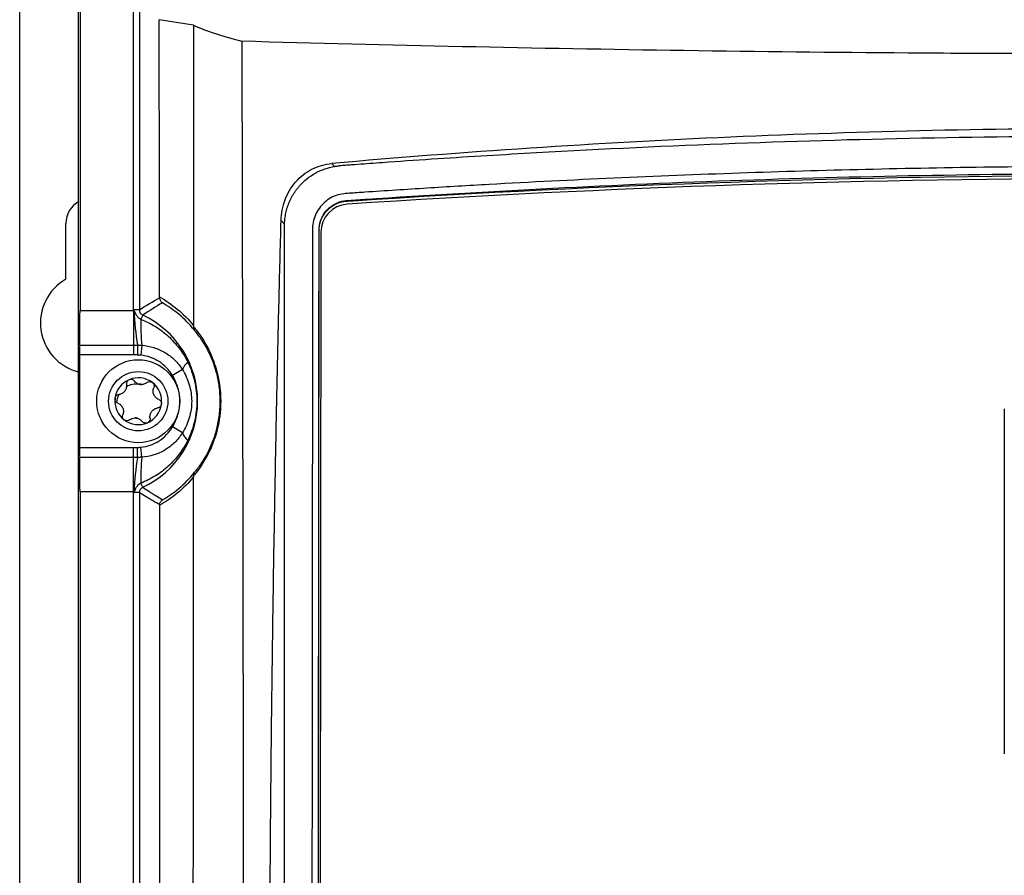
# Model space of a CAD drawing. Header units: millimetres. Extents: x -0.41 to 0.79, y -0.23 to 0.59.
# Tile 22 of 83: x 0.0888 to 0.1718, y 0.1915 to 0.2636. Entities that reach past the tile are written whole.
import ezdxf

# ---------------------------------------------------------------- set-up
doc = ezdxf.new("R2010")
doc.units = ezdxf.units.MM

msp = doc.modelspace()

# ---------------------------------------------------------------- linework, layer by layer
at = {"color": 7, "linetype": 'Continuous', "lineweight": 25}
for p, q in [((0.0887977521, 0.0179608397), (0.0887977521, 0.2749608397)), ((0.0937541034, 0.017917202), (0.0937541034, 0.2750044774)), ((0.0938850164, 0.2748735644), (0.0938850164, 0.2391056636)), ((0.0983944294, 0.2391718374), (0.0983944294, 0.2703515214)), ((0.0988943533, 0.2698515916), (0.0988943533, 0.2391718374)), ((0.1151180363, 0.2515146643), (0.1153588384, 0.2512728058)), ((0.1189072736, 0.2485617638), (0.1189072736, 0.2485092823)), ((0.1111376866, 0.2464116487), (0.1108444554, 0.2467060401)), ((0.0926977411, 0.2417557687), (0.0926977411, 0.2464608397)), ((0.1111362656, 0.2462994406), (0.1111376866, 0.2464116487)), ((0.1111362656, 0.1495894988), (0.1111362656, 0.2462994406)), ((0.1139612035, 0.1500411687), (0.1140488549, 0.2458576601)), ((0.1140488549, 0.2458949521), (0.1140488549, 0.2458576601)), ((0.1141987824, 0.2457098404), (0.1141112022, 0.1499710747)), ((0.0938850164, 0.2391056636), (0.0983966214, 0.2391056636)), ((0.0988943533, 0.2391718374), (0.0983944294, 0.2391718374)), ((0.0983966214, 0.2391056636), (0.0983966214, 0.2361954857)), ((0.0991829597, 0.2387187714), (0.0990224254, 0.2383745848)), ((0.0938578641, 0.2361954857), (0.0983966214, 0.2361954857)), ((0.0983966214, 0.2361954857), (0.0983966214, 0.2353640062)), ((0.0987407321, 0.2361951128), (0.0987244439, 0.2353608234)), ((0.0990983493, 0.2361808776), (0.0990184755, 0.2353363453)), ((0.0938501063, 0.2353640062), (0.0938501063, 0.2275576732)), ((0.0983966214, 0.2353640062), (0.0938501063, 0.2353640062)), ((0.1025167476, 0.2341360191), (0.1016851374, 0.2336300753)), ((0.1718477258, 0.2308252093), (0.1718477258, 0.2017089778)), ((0.1025167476, 0.2287856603), (0.1016851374, 0.2292916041)), ((0.0938501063, 0.2275576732), (0.0983966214, 0.2275576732)), ((0.0983966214, 0.2267261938), (0.0983966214, 0.2275576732)), ((0.0987407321, 0.2267265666), (0.0987244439, 0.227560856)), ((0.0990983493, 0.2267408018), (0.0990184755, 0.2275853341)), ((0.0983966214, 0.2267261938), (0.0938578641, 0.2267261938)), ((0.0983966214, 0.2238160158), (0.0983966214, 0.2267261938)), ((0.0991829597, 0.224202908), (0.0990224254, 0.2245470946)), ((0.0983966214, 0.2238160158), (0.0938850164, 0.2238160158)), ((0.0938850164, 0.2238160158), (0.0938850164, 0.0691056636)), ((0.0988943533, 0.223749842), (0.0983944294, 0.223749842)), ((0.0983944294, 0.0691718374), (0.0983944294, 0.223749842)), ((0.0988943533, 0.223749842), (0.0988943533, 0.0691718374))]:
    msp.add_line(p, q, dxfattribs=at)
for radius in [0.0035, 0.0025]:
    msp.add_circle((0.0987977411, 0.2314608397), radius, dxfattribs=at)
for centre, radius, start, end in [((0.0947977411, 0.2464608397), 0.0021, 119.7997592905, 180), ((0.1165804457, 0.2457042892), 0.0023816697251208, 93.7412836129, 179.8664552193), ((0.0947977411, 0.2380608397), 0.00425, 119.6115838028, 255.7849630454), ((0.1204576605, 0.2398496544), 0.0220222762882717, 181.9977423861, 189.5522807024), ((0.1176750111, 0.2379219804), 0.0186580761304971, 178.609992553, 185.3544209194), ((0.0957977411, 0.2314608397), 0.0080085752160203, 295.0051190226, 64.9948809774), ((0.1043251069, 0.2333311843), 0.0019793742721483, 133.346711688, 156.0078975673), ((0.0987977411, 0.2314608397), 0.00197499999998, 52.9646153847, 112.9646153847), ((0.0987977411, 0.2314608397), 0.0019749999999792, 112.9646153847, 172.9646153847), ((0.0987977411, 0.2314608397), 0.0014388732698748, 78.3163064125, 87.6129243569), ((0.0990639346, 0.2336177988), 0.0007483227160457, 254.0001284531, 271.9291023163), ((0.0987977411, 0.2314608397), 0.0019749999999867, 352.9646153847, 52.9646153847), ((0.0987977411, 0.2314608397), 0.0019749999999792, 172.9646153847, 232.9646153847), ((0.0987977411, 0.2314608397), 0.0019749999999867, 292.9646153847, 352.9646153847), ((0.0985315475, 0.2293038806), 0.0007483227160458, 74.0001284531, 91.9291023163), ((0.0987977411, 0.2314608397), 0.0014388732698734, 258.3163064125, 267.6129243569), ((0.0987977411, 0.2314608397), 0.0019749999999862, 232.9646153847, 292.9646153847), ((0.1043251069, 0.2295904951), 0.0019793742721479, 203.9921024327, 226.653288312), ((0.1204576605, 0.223072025), 0.0220222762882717, 170.4477192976, 178.0022576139), ((0.1176750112, 0.224999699), 0.0186580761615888, 174.6455790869, 181.390007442)]:
    msp.add_arc(centre, radius, start, end, dxfattribs=at)
for centre, major_axis, start_param, end_param in [((0.0938239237, 0.2391056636), (0, 0.003500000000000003), 3.730623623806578, 4.71238898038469), ((0.0938675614, 0.2353640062), (0, 0.001000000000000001), 0.589030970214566, 1.570796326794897), ((0.0938675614, 0.2275576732), (0, 0.001000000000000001), 1.570796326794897, 2.552561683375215), ((0.0938239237, 0.2238160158), (0, 0.003500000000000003), 4.71238898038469, 5.694154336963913)]:
    msp.add_ellipse(centre, major_axis=major_axis, ratio=0.0174550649, start_param=start_param, end_param=end_param, dxfattribs=at)
for points in [[(0.1034460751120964, 0.2631877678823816), (0.1024847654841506, 0.2633438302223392), (0.1015233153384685, 0.2634972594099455), (0.1005617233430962, 0.2636480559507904)], [(0.1005991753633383, 0.2402580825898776), (0.1005899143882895, 0.2480702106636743), (0.1005774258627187, 0.2558697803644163), (0.1005617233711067, 0.2636480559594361)], [(0.1034460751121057, 0.2631877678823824), (0.1034595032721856, 0.2547556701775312), (0.1034687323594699, 0.2463048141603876), (0.1034709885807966, 0.2378348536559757)], [(0.2491704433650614, 0.2480808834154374), (0.2050165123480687, 0.2509713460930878), (0.1605789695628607, 0.2509713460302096), (0.1164250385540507, 0.2480808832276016)], [(0.1139630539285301, 0.1521105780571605), (0.1139916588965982, 0.1833985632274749), (0.1140202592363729, 0.2146600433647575), (0.1140488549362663, 0.2458949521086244)], [(0.0988943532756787, 0.2391718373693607), (0.0994626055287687, 0.2395338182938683), (0.1000308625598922, 0.2398707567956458), (0.100599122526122, 0.2401905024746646)], [(0.100599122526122, 0.2401905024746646), (0.1005991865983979, 0.2402127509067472), (0.1005992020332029, 0.2402355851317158), (0.1005991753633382, 0.2402580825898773)], [(0.1008370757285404, 0.2397617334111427), (0.1002830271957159, 0.2394342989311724), (0.0997311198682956, 0.2390891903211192), (0.0991829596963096, 0.2387187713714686)], [(0.0983966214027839, 0.2391056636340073), (0.0983951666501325, 0.2391275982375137), (0.0983944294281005, 0.2391496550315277), (0.0983944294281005, 0.2391718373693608)], [(0.0983966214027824, 0.2391056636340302), (0.0984140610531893, 0.2390978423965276), (0.0984316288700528, 0.2390902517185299), (0.0984487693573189, 0.2390819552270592)], [(0.1034659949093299, 0.2377352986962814), (0.1034530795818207, 0.2376263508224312), (0.103480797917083, 0.2375220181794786), (0.1035407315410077, 0.2374425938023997)], [(0.1034709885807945, 0.2378348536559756), (0.1034709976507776, 0.2378008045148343), (0.1034696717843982, 0.2377663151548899), (0.1034659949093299, 0.2377352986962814)], [(0.0983966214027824, 0.2361954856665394), (0.0985113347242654, 0.2361954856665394), (0.0986260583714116, 0.2361953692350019), (0.0987407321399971, 0.2361951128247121)], [(0.0987244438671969, 0.2353608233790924), (0.0986151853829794, 0.235362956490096), (0.0985059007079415, 0.2353640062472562), (0.0983966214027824, 0.2353640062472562)], [(0.0990184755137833, 0.235336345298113), (0.098920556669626, 0.2353456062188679), (0.0988229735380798, 0.2353588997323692), (0.0987244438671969, 0.2353608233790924)], [(0.0988576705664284, 0.2328984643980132), (0.0986972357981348, 0.2329444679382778), (0.0985640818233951, 0.233039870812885), (0.0984700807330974, 0.2331624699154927)], [(0.099529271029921, 0.2330317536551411), (0.0994082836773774, 0.2329356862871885), (0.0992559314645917, 0.2328755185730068), (0.0990891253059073, 0.2328699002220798)], [(0.0970008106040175, 0.2313459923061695), (0.0970140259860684, 0.2315890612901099), (0.0970771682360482, 0.231823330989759), (0.0971807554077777, 0.2320308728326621)], [(0.0980662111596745, 0.2298899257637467), (0.0981871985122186, 0.2299859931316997), (0.098339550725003, 0.2300461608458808), (0.0985063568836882, 0.2300517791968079)], [(0.0987378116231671, 0.2300232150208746), (0.0988982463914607, 0.22997721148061), (0.0990314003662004, 0.2298818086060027), (0.0991254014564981, 0.2297592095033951)], [(0.0983966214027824, 0.2275576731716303), (0.0985059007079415, 0.2275576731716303), (0.0986151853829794, 0.2275587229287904), (0.0987244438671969, 0.2275608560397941)], [(0.0987244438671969, 0.2275608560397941), (0.0988229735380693, 0.2275627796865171), (0.0989205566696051, 0.2275760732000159), (0.0990184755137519, 0.2275853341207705)], [(0.0987407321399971, 0.2267265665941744), (0.0986260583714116, 0.2267263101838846), (0.0985113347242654, 0.2267261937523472), (0.0983966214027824, 0.2267261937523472)], [(0.1034680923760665, 0.2251839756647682), (0.1034706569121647, 0.2251570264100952), (0.1034716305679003, 0.2251277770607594), (0.1034716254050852, 0.2250979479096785)], [(0.0983944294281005, 0.2237498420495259), (0.0983944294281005, 0.2237719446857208), (0.098395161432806, 0.2237940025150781), (0.0983966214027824, 0.2238160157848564)], [(0.098448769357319, 0.223839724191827), (0.0984316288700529, 0.2238314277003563), (0.0984140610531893, 0.2238238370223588), (0.0983966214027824, 0.2238160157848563)], [(0.1006144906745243, 0.2227225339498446), (0.1006139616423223, 0.2228998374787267), (0.1007103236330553, 0.2230637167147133), (0.1008520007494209, 0.2231511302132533)], [(0.1006145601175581, 0.2226828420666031), (0.1006145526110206, 0.2226961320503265), (0.1006145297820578, 0.2227094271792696), (0.1006144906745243, 0.2227225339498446)]]:
    msp.add_open_spline(points, degree=3, dxfattribs=at)
for points, knots in [([(0.1034460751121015, 0.2631877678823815), (0.103941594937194, 0.2629638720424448), (0.1045297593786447, 0.262738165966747), (0.1058901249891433, 0.2622840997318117), (0.1066617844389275, 0.2620557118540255), (0.1075341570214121, 0.2618268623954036)], [0, 0, 0, 0, 0.5, 0.5, 1, 1, 1, 1]), ([(0.258061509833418, 0.2618268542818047), (0.2457127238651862, 0.2614847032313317), (0.233240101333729, 0.2612166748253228), (0.2174923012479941, 0.2609905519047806), (0.2143359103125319, 0.2609507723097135), (0.2080241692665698, 0.2608825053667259), (0.2048667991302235, 0.2608539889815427), (0.1953901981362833, 0.2607854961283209), (0.1890664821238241, 0.2607625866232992), (0.1795719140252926, 0.2607628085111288), (0.1764055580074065, 0.2607686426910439), (0.1700698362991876, 0.2607918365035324), (0.166900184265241, 0.260809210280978), (0.1574184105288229, 0.2608782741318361), (0.1511228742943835, 0.2609469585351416), (0.1323121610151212, 0.2612177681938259), (0.1198727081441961, 0.2614849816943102), (0.1075339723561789, 0.2618268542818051)], [0, 0, 0, 0, 0.25, 0.25, 0.3125000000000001, 0.3125000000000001, 0.375, 0.375, 0.4999999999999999, 0.4999999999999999, 0.5624999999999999, 0.5624999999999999, 0.6249999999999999, 0.6249999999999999, 0.7499999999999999, 0.7499999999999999, 1, 1, 1, 1]), ([(0.1075342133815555, 0.2618268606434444), (0.1075368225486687, 0.2606517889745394), (0.1075419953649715, 0.2583221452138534), (0.1075495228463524, 0.2548574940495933), (0.1075567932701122, 0.2514537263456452), (0.1075637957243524, 0.2481108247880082), (0.1075705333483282, 0.2448288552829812), (0.1075770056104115, 0.2416078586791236), (0.1075832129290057, 0.2384478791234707), (0.1075891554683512, 0.2353489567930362), (0.1075948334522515, 0.2323111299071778), (0.107600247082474, 0.2293344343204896), (0.1076053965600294, 0.2264189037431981), (0.1076102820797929, 0.2235645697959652), (0.1076149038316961, 0.2207714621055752), (0.1076192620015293, 0.218039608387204), (0.1076233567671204, 0.2153690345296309), (0.107627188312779, 0.2127597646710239), (0.1076307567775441, 0.2102118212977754), (0.107634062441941, 0.2077252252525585), (0.1076371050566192, 0.2052999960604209), (0.1076398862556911, 0.2029361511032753), (0.1076470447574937, 0.1963817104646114), (0.1076556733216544, 0.185400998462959), (0.1076599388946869, 0.174106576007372), (0.1076602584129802, 0.1664884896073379), (0.1076596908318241, 0.1625152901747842), (0.1076585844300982, 0.157808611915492), (0.107656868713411, 0.1523685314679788), (0.1076545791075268, 0.1461950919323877), (0.1076527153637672, 0.1418355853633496), (0.107651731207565, 0.1395335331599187)], [0, 0, 0, 0, 0.0288837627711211, 0.0572636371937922, 0.0851397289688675, 0.1125121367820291, 0.1393809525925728, 0.1657462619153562, 0.1916081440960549, 0.2169666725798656, 0.2418219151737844, 0.2661739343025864, 0.2900227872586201, 0.3133685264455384, 0.3362111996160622, 0.3585508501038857, 0.3803875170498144, 0.4017212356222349, 0.4225520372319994, 0.4428799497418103, 0.4627049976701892, 0.4820272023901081, 0.5008465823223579, 0.6234263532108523, 0.7512371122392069, 0.7777096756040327, 0.8101763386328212, 0.8486377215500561, 0.8930946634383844, 0.9435482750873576, 1, 1, 1, 1]), ([(0.2504774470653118, 0.2515146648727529), (0.2393590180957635, 0.2524987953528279), (0.2281522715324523, 0.2532388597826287), (0.2140354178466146, 0.2538581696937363), (0.2112066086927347, 0.2539667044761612), (0.2055380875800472, 0.2541529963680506), (0.2026964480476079, 0.2542307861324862), (0.1941712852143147, 0.254417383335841), (0.1884893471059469, 0.2544795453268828), (0.1771284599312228, 0.2544797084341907), (0.1714495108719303, 0.254417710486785), (0.160094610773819, 0.2541696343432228), (0.1544127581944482, 0.2539831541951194), (0.1374520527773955, 0.2532395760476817), (0.1262378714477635, 0.2524989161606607), (0.1151180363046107, 0.2515146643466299)], [0, 0, 0, 0, 0.25, 0.25, 0.3125, 0.3125, 0.375, 0.375, 0.5, 0.5, 0.625, 0.625, 0.75, 0.75, 1, 1, 1, 1]), ([(0.2498371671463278, 0.2513213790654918), (0.2496649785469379, 0.2513354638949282), (0.249491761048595, 0.2513471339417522), (0.2491464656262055, 0.2513731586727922), (0.2489737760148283, 0.2513860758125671), (0.2484555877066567, 0.2514245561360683), (0.2481099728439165, 0.2514498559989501), (0.2470727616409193, 0.2515249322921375), (0.2463807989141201, 0.2515739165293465), (0.244304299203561, 0.2517193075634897), (0.2429188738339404, 0.2518134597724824), (0.238758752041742, 0.2520860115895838), (0.2359804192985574, 0.2522550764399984), (0.2276306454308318, 0.2527240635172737), (0.2220504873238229, 0.2529854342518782), (0.2052745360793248, 0.2536139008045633), (0.1940335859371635, 0.25382500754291), (0.1771781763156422, 0.2538250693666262), (0.1715588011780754, 0.2537723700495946), (0.1603402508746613, 0.2535619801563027), (0.1547385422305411, 0.2534042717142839), (0.143550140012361, 0.2529851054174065), (0.1379651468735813, 0.252723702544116), (0.1296157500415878, 0.2522550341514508), (0.1268372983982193, 0.252086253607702), (0.1226770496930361, 0.2518132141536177), (0.1212916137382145, 0.2517185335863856), (0.1192155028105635, 0.251572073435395), (0.118523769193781, 0.2515225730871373), (0.1174864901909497, 0.251447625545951), (0.116967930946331, 0.251409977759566), (0.1164494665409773, 0.2513721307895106), (0.116103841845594, 0.2513468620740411), (0.1159308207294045, 0.251334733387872), (0.1157582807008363, 0.2513214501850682)], [0, 0, 0, 0, 0.0039062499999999, 0.0039062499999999, 0.0078124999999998, 0.0078124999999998, 0.0156249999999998, 0.0156249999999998, 0.0312499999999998, 0.0312499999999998, 0.0624999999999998, 0.0624999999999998, 0.1249999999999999, 0.1249999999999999, 0.2499999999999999, 0.2499999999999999, 0.4999999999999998, 0.4999999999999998, 0.6249999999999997, 0.6249999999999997, 0.7499999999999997, 0.7499999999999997, 0.8749999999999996, 0.8749999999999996, 0.9374999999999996, 0.9374999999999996, 0.9687499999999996, 0.9687499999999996, 0.9843749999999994, 0.9843749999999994, 0.9921874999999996, 0.9960937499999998, 0.9960937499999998, 1, 1, 1, 1]), ([(0.1108444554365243, 0.2467060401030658), (0.110860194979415, 0.2473012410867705), (0.1109683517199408, 0.2478810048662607), (0.1112800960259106, 0.2487188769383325), (0.1114064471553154, 0.2489849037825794), (0.1117039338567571, 0.2494904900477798), (0.1118759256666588, 0.2497310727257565), (0.1122651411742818, 0.250179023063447), (0.1124773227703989, 0.250380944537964), (0.112936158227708, 0.2507415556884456), (0.1131855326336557, 0.2509015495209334), (0.1137077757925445, 0.2511684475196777), (0.1139780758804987, 0.2512747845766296), (0.1145364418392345, 0.251435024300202), (0.1148262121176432, 0.2514888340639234), (0.1151180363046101, 0.2515146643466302)], [0, 0, 0, 0, 0.2499999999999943, 0.2499999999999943, 0.3749999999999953, 0.3749999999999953, 0.4999999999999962, 0.4999999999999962, 0.6249999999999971, 0.6249999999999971, 0.7499999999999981, 0.7499999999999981, 0.874999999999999, 0.874999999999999, 1, 1, 1, 1]), ([(0.1111376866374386, 0.2464116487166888), (0.1111406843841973, 0.2464891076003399), (0.1111467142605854, 0.2466449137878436), (0.1111696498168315, 0.2468791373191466), (0.1112032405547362, 0.2471148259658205), (0.1112488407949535, 0.2473514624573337), (0.1113065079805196, 0.2475885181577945), (0.1113766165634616, 0.2478254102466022), (0.1114594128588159, 0.2480615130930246), (0.1115551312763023, 0.2482961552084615), (0.1116639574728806, 0.2485286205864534), (0.1117860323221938, 0.2487581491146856), (0.1119214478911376, 0.2489839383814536), (0.1120702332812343, 0.249205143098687), (0.1122323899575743, 0.2494208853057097), (0.1125308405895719, 0.2497771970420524), (0.1130212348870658, 0.2502460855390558), (0.1135737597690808, 0.2506179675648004), (0.1139970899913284, 0.2508378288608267), (0.1142655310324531, 0.2509594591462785), (0.1145844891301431, 0.2510804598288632), (0.114954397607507, 0.2511937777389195), (0.1152188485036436, 0.2512454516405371), (0.1153588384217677, 0.2512728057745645)], [0, 0, 0, 0, 0.0329819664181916, 0.0663422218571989, 0.1000933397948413, 0.1342474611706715, 0.1688163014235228, 0.2038111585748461, 0.23924292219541, 0.2751220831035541, 0.3114587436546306, 0.3482626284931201, 0.385543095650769, 0.4233091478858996, 0.4615694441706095, 0.5003323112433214, 0.6212539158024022, 0.7499854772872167, 0.785733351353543, 0.8286076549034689, 0.8786100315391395, 0.9357409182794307, 1, 1, 1, 1]), ([(0.2521932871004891, 0.1484514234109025), (0.2522073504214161, 0.1488951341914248), (0.2521881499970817, 0.1493386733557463), (0.2521826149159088, 0.1502259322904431), (0.2521839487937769, 0.15066958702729), (0.2521827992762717, 0.1520005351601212), (0.2521821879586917, 0.152887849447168), (0.2521797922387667, 0.1555498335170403), (0.2521777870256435, 0.1573245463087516), (0.2521727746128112, 0.1626488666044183), (0.252169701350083, 0.1661984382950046), (0.2521604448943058, 0.1768469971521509), (0.2521541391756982, 0.1839461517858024), (0.2521333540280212, 0.2052417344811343), (0.2521198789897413, 0.2194334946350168), (0.2521063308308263, 0.2353857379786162), (0.252104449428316, 0.2371579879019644), (0.2521012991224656, 0.2398160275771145), (0.2521004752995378, 0.240701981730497), (0.2520993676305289, 0.24247377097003), (0.2520987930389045, 0.2433596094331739), (0.2520914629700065, 0.2446883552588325), (0.2520897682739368, 0.2451312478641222), (0.2520948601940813, 0.245795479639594), (0.2521014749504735, 0.2460176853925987), (0.2520742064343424, 0.2464574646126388), (0.2520351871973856, 0.2466744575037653), (0.2519016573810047, 0.2470992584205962), (0.2518113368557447, 0.2472993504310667), (0.2515892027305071, 0.2476778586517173), (0.2514555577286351, 0.2478576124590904), (0.2510092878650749, 0.248339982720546), (0.2506401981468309, 0.2485951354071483), (0.2500395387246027, 0.2488456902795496), (0.2498282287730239, 0.2489094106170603), (0.2493999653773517, 0.2489840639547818), (0.2491816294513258, 0.2489948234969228), (0.248529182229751, 0.2490349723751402), (0.2480941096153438, 0.2490629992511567), (0.2467885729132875, 0.2491509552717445), (0.2459176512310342, 0.2492125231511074), (0.2433022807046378, 0.249383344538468), (0.2415558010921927, 0.2494898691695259), (0.2380574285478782, 0.2496959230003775), (0.2363055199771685, 0.2497942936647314), (0.2310428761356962, 0.2500753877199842), (0.2275248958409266, 0.2502440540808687), (0.2169482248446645, 0.2506940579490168), (0.2098668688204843, 0.250921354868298), (0.1956751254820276, 0.25121906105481), (0.1885635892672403, 0.2512888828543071), (0.1743471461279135, 0.2512691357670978), (0.1672380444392, 0.2511767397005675), (0.1530534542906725, 0.2508393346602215), (0.1459780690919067, 0.2505961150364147), (0.1354129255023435, 0.2501193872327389), (0.1318994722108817, 0.249941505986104), (0.1266442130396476, 0.2496462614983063), (0.1248952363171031, 0.2495434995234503), (0.1214031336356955, 0.2493233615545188), (0.1196600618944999, 0.2492048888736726), (0.1174841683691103, 0.249062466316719), (0.1170491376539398, 0.2490342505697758), (0.1163968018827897, 0.248992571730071), (0.1161784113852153, 0.2489800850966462), (0.115753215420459, 0.2489043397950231), (0.1155459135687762, 0.2488438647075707), (0.1151425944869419, 0.248674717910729), (0.114950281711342, 0.2485677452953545), (0.1145955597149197, 0.2483165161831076), (0.1144298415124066, 0.248169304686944), (0.1141342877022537, 0.2478417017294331), (0.1140057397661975, 0.2476639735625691), (0.1137865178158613, 0.2472810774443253), (0.1136965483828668, 0.2470755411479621), (0.1135657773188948, 0.246656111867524), (0.1135232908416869, 0.2464385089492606), (0.1134990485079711, 0.2461053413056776), (0.113498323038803, 0.245993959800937), (0.113499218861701, 0.2457713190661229), (0.113499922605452, 0.2456600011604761), (0.1135016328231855, 0.2451033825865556), (0.1135004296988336, 0.2446580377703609), (0.1134962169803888, 0.2433219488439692), (0.1134961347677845, 0.2424311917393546), (0.1134928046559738, 0.2379770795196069), (0.1134883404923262, 0.2344128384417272), (0.113471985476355, 0.2165877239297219), (0.1134590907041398, 0.2023148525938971), (0.1134392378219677, 0.1809002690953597), (0.1134329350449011, 0.1737612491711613), (0.1134230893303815, 0.1630531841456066), (0.1134199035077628, 0.1594838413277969), (0.1134145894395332, 0.1541302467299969), (0.1134126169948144, 0.1523457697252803), (0.1134112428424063, 0.1501152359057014), (0.1134106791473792, 0.1496691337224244), (0.1134099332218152, 0.1489999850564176), (0.1134102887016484, 0.1487769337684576), (0.1134087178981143, 0.1483308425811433), (0.1134170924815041, 0.1481088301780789), (0.1134676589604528, 0.1476712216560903), (0.1135070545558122, 0.1474548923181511), (0.1136140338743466, 0.1470271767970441), (0.1136823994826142, 0.1468141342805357), (0.1139284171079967, 0.146198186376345), (0.1141432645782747, 0.1458168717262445), (0.114422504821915, 0.1454726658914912)], [0, 0, 0, 0, 0.0039062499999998, 0.0039062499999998, 0.0078124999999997, 0.0078124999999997, 0.0156249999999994, 0.0156249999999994, 0.0312499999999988, 0.0312499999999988, 0.0624999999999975, 0.0624999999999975, 0.124999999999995, 0.124999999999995, 0.2499999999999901, 0.2499999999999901, 0.2656249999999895, 0.2656249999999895, 0.2734374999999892, 0.2734374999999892, 0.2812499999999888, 0.2812499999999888, 0.2851562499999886, 0.2851562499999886, 0.2871093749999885, 0.2871093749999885, 0.2890624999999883, 0.2890624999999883, 0.2910156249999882, 0.2910156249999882, 0.2929687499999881, 0.2929687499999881, 0.2968749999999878, 0.2968749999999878, 0.2988281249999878, 0.2988281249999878, 0.3007812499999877, 0.3007812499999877, 0.3046874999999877, 0.3046874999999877, 0.3124999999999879, 0.3124999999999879, 0.3281249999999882, 0.3281249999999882, 0.3437499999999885, 0.3437499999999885, 0.3749999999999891, 0.3749999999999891, 0.4374999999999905, 0.4374999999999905, 0.4999999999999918, 0.4999999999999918, 0.5624999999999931, 0.5624999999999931, 0.6249999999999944, 0.6249999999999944, 0.6562499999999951, 0.6562499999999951, 0.6718749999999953, 0.6718749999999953, 0.6874999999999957, 0.6874999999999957, 0.6914062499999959, 0.6914062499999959, 0.6933593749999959, 0.6933593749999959, 0.6953124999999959, 0.6953124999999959, 0.697265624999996, 0.697265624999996, 0.699218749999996, 0.699218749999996, 0.701171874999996, 0.701171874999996, 0.703124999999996, 0.703124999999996, 0.7050781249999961, 0.7050781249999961, 0.706054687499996, 0.706054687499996, 0.707031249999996, 0.707031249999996, 0.7109374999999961, 0.7109374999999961, 0.7187499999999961, 0.7187499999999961, 0.7499999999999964, 0.7499999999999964, 0.8749999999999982, 0.8749999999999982, 0.9374999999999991, 0.9374999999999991, 0.9687499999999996, 0.9687499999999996, 0.9843749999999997, 0.9843749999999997, 0.9882812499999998, 0.9882812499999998, 0.9902343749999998, 0.9902343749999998, 0.9921874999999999, 0.9921874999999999, 0.9941406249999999, 0.9941406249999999, 0.9960937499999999, 0.9960937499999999, 1, 1, 1, 1]), ([(0.115358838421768, 0.2512728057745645), (0.1154027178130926, 0.2512798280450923), (0.1154897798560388, 0.2512937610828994), (0.1156233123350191, 0.2513100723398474), (0.11571346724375, 0.2513176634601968), (0.1157582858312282, 0.2513214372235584)], [0, 0, 0, 0, 0.3381800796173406, 0.6709903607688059, 1, 1, 1, 1]), ([(0.1189072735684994, 0.2485617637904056), (0.1294326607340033, 0.249260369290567), (0.1400384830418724, 0.2497907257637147), (0.1560667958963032, 0.2503234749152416), (0.1614194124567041, 0.250456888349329), (0.1721329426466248, 0.2506345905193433), (0.1774956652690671, 0.250678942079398), (0.1855487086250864, 0.2506783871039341), (0.1882340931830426, 0.2506670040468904), (0.1935945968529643, 0.2506219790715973), (0.196271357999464, 0.2505883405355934), (0.2042912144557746, 0.2504542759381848), (0.209623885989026, 0.2503207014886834), (0.2255802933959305, 0.2497891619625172), (0.2361625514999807, 0.2492603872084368), (0.246688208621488, 0.2485617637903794)], [0, 0, 0, 0, 0.25, 0.25, 0.375, 0.375, 0.5, 0.5, 0.5625, 0.5625, 0.625, 0.625, 0.75, 0.75, 1, 1, 1, 1]), ([(0.1189072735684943, 0.2485092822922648), (0.1401800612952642, 0.2498493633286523), (0.1614899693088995, 0.2505197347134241), (0.1934611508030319, 0.2505195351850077), (0.2041151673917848, 0.250351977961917), (0.2254099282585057, 0.2496818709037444), (0.236051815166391, 0.2491793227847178), (0.246688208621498, 0.2485092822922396)], [0, 0, 0, 0, 0.5, 0.5, 0.75, 0.75, 1, 1, 1, 1]), ([(0.1140488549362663, 0.2458949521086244), (0.1140490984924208, 0.2461609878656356), (0.1140909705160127, 0.2464202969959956), (0.1142571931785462, 0.2469255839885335), (0.1143784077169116, 0.2471597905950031), (0.1146922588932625, 0.2475861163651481), (0.1148801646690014, 0.2477709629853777), (0.1152004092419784, 0.2480004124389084), (0.1153135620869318, 0.2480686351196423), (0.1155459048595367, 0.2481851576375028), (0.1156659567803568, 0.2482341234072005), (0.1159137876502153, 0.2483135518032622), (0.1160418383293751, 0.2483438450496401), (0.1162992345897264, 0.2483838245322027), (0.116429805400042, 0.248390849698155), (0.1168207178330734, 0.2484178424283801), (0.117081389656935, 0.2484358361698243), (0.1178635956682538, 0.2484898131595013), (0.1183853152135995, 0.2485257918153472), (0.1189072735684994, 0.2485617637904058)], [0, 0, 0, 0, 0.1249999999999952, 0.1249999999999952, 0.2499999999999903, 0.2499999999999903, 0.3749999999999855, 0.3749999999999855, 0.4374999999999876, 0.4374999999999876, 0.4999999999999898, 0.4999999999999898, 0.5624999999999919, 0.5624999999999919, 0.624999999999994, 0.624999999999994, 0.7499999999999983, 0.7499999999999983, 1, 1, 1, 1]), ([(0.1140488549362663, 0.2458576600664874), (0.1140490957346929, 0.2461208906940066), (0.1140900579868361, 0.2463771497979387), (0.1142520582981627, 0.2468759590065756), (0.114370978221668, 0.2471088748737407), (0.1146013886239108, 0.2474261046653), (0.1146872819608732, 0.2475265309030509), (0.1148712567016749, 0.2477102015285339), (0.114969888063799, 0.2477945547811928), (0.1151807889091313, 0.2479479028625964), (0.115293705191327, 0.2480171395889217), (0.1155257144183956, 0.2481353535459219), (0.1156455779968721, 0.2481850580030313), (0.1158929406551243, 0.2482658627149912), (0.1160213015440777, 0.2482969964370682), (0.1162804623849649, 0.2483384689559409), (0.1164119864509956, 0.2483457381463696), (0.1168059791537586, 0.2483715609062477), (0.1175939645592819, 0.248423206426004), (0.1183819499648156, 0.2484748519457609), (0.1189072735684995, 0.2485092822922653)], [0, 0, 0, 0, 0.1249999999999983, 0.1249999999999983, 0.2499999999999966, 0.2499999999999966, 0.3124999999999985, 0.3124999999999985, 0.3750000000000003, 0.3750000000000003, 0.4375000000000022, 0.4375000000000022, 0.5000000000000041, 0.5000000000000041, 0.562500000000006, 0.562500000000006, 0.625000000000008, 0.625000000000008, 0.7500000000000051, 1, 1, 1, 1]), ([(0.1100487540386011, 0.1397860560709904), (0.1100361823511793, 0.1409429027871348), (0.1100110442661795, 0.1432561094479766), (0.1099785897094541, 0.1467254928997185), (0.1099499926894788, 0.1501936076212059), (0.1099256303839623, 0.1536604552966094), (0.1099054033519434, 0.1571260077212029), (0.1098893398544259, 0.1605902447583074), (0.1098774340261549, 0.1640531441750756), (0.109869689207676, 0.1675146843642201), (0.1098661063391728, 0.1709748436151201), (0.1098666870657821, 0.1744336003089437), (0.109871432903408, 0.1778909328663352), (0.1098803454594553, 0.1813468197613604), (0.1098934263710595, 0.18480123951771), (0.109910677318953, 0.1882541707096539), (0.1099321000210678, 0.1917055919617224), (0.1099576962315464, 0.1951554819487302), (0.1099874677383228, 0.1986038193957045), (0.1100214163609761, 0.202050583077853), (0.1100595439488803, 0.2054957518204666), (0.1101018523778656, 0.2089393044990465), (0.1101483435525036, 0.212381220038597), (0.1101990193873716, 0.2158214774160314), (0.1102538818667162, 0.2192600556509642), (0.1103129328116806, 0.2226969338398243), (0.1103761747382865, 0.226132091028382), (0.1104436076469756, 0.2295655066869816), (0.1105152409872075, 0.2329971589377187), (0.1105910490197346, 0.2364270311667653), (0.1106711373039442, 0.2398550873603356), (0.1107551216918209, 0.2432813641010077), (0.1108146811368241, 0.245564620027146), (0.1108444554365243, 0.2467060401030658)], [0, 0, 0, 0, 0.0324542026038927, 0.0648947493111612, 0.0973216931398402, 0.1297350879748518, 0.1621349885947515, 0.1945214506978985, 0.2268945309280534, 0.2592542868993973, 0.291600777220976, 0.3239340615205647, 0.3562542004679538, 0.3885612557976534, 0.4208552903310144, 0.4531363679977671, 0.4854045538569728, 0.5176599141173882, 0.549902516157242, 0.5821324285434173, 0.6143497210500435, 0.6465544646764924, 0.6787467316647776, 0.7109265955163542, 0.7430941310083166, 0.7752494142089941, 0.8073925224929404, 0.8395235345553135, 0.8716425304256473, 0.903749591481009, 0.935844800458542, 0.9679282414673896, 0.9999999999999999, 0.9999999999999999, 0.9999999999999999, 0.9999999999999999]), ([(0.100599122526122, 0.2401905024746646), (0.1005988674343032, 0.2401019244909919), (0.1006220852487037, 0.2400162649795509), (0.100705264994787, 0.2398683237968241), (0.1007660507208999, 0.2398054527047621), (0.1008370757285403, 0.2397617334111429)], [0, 0, 0, 0, 0.5, 0.5, 1, 1, 1, 1]), ([(0.1005991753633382, 0.2402580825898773), (0.1011097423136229, 0.239970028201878), (0.1016075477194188, 0.2396313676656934), (0.1025721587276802, 0.2388299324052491), (0.1030352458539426, 0.2383707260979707), (0.1034709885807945, 0.2378348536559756)], [0, 0, 0, 0, 0.5, 0.5, 1, 1, 1, 1]), ([(0.1035407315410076, 0.2374425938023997), (0.1031294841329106, 0.2379563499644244), (0.1026934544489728, 0.2383949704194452), (0.1017850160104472, 0.2391617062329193), (0.1013167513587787, 0.2394856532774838), (0.1008370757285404, 0.2397617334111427)], [0, 0, 0, 0, 0.5, 0.5, 1, 1, 1, 1]), ([(0.0984487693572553, 0.2390819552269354), (0.098484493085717, 0.2390646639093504), (0.0985006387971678, 0.2390245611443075), (0.0985284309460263, 0.238950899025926), (0.098541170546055, 0.2389135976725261), (0.0985857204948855, 0.2388041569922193), (0.0986221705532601, 0.2387351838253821), (0.0987119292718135, 0.2386082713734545), (0.0987659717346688, 0.2385493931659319), (0.0988852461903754, 0.2384496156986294), (0.0989507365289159, 0.23840781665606), (0.0990224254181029, 0.2383745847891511)], [0, 0, 0, 0, 0.1249999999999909, 0.1249999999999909, 0.2499999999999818, 0.2499999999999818, 0.4999999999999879, 0.4999999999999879, 0.7499999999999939, 0.7499999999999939, 1, 1, 1, 1]), ([(0.0988943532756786, 0.2391718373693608), (0.0988943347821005, 0.2390764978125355), (0.0989218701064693, 0.2389830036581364), (0.0990229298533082, 0.2388240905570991), (0.0990965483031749, 0.238759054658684), (0.0991829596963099, 0.2387187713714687)], [0, 0, 0, 0, 0.5, 0.5, 1, 1, 1, 1]), ([(0.0990224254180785, 0.2383745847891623), (0.0994457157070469, 0.2382068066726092), (0.0998521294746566, 0.2380028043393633), (0.1006299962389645, 0.2375197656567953), (0.1009927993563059, 0.2372460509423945), (0.1016656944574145, 0.2366341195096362), (0.1019760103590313, 0.2362943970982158), (0.1023864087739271, 0.235750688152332), (0.1025146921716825, 0.2355631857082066), (0.1027540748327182, 0.2351755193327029), (0.1028654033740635, 0.2349747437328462), (0.1029664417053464, 0.234770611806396)], [0, 0, 0, 0, 0.2500000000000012, 0.2500000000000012, 0.5000000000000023, 0.5000000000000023, 0.7500000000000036, 0.7500000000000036, 0.8750000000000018, 0.8750000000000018, 1, 1, 1, 1]), ([(0.1035438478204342, 0.2254655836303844), (0.1037122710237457, 0.2256598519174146), (0.1039038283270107, 0.225899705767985), (0.104216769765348, 0.2263573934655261), (0.1043253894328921, 0.226526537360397), (0.1045491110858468, 0.2269076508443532), (0.1046644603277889, 0.2271198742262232), (0.1048974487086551, 0.2276018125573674), (0.1050127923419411, 0.2278666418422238), (0.1051783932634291, 0.2283121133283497), (0.1052326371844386, 0.2284697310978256), (0.1053354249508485, 0.2287988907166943), (0.1053839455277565, 0.2289701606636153), (0.1054736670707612, 0.2293278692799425), (0.1055148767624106, 0.2295142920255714), (0.1055879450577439, 0.229904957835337), (0.1056198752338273, 0.2301106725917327), (0.1056699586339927, 0.2305269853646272), (0.1056884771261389, 0.2307390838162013), (0.1057111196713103, 0.2311717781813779), (0.1057149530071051, 0.2313890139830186), (0.1057081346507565, 0.2318157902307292), (0.1056975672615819, 0.2320268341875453), (0.1056628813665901, 0.2324443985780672), (0.1056388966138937, 0.2326483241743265), (0.1055517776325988, 0.2332344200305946), (0.1054719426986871, 0.2336006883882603), (0.1052923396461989, 0.2342612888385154), (0.1051923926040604, 0.2345590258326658), (0.1049818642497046, 0.2351067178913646), (0.1048719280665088, 0.2353542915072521), (0.1045441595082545, 0.2360243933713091), (0.1043255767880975, 0.2363836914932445), (0.103910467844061, 0.2369933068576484), (0.1037167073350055, 0.2372381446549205), (0.1035407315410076, 0.2374425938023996)], [0, 0, 0, 0, 0.124999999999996, 0.124999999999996, 0.1874999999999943, 0.1874999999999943, 0.2499999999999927, 0.2499999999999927, 0.3124999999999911, 0.3124999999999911, 0.3437499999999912, 0.3437499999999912, 0.3749999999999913, 0.3749999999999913, 0.4062499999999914, 0.4062499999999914, 0.4374999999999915, 0.4374999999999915, 0.4687499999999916, 0.4687499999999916, 0.4999999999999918, 0.4999999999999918, 0.5312499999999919, 0.5312499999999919, 0.562499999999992, 0.562499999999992, 0.6249999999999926, 0.6249999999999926, 0.6874999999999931, 0.6874999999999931, 0.7499999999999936, 0.7499999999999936, 0.8749999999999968, 0.8749999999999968, 1, 1, 1, 1]), ([(0.0987407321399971, 0.2361951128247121), (0.0988005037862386, 0.2361958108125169), (0.0988601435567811, 0.2361954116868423), (0.0989494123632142, 0.236192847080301), (0.0989791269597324, 0.2361916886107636), (0.0990386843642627, 0.2361867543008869), (0.0990685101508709, 0.2361836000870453), (0.0990983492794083, 0.236180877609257)], [0, 0, 0, 0, 0.4999999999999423, 0.4999999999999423, 0.7499999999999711, 0.7499999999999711, 1, 1, 1, 1]), ([(0.0990983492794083, 0.2361808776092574), (0.0994456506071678, 0.236156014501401), (0.0997832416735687, 0.2360924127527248), (0.1004392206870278, 0.2358885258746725), (0.1007598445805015, 0.2357457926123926), (0.1013479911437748, 0.2353944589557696), (0.1016210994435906, 0.2351838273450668), (0.1021153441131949, 0.2346984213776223), (0.1023310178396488, 0.2344297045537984), (0.1025167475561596, 0.2341360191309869)], [0, 0, 0, 0, 0.25, 0.25, 0.5, 0.5, 0.75, 0.75, 1, 1, 1, 1]), ([(0.1016851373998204, 0.2336300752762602), (0.1015417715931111, 0.2338657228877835), (0.1013755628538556, 0.2340831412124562), (0.1009948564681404, 0.2344794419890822), (0.1007825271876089, 0.2346551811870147), (0.1003251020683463, 0.2349508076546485), (0.1000748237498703, 0.23507327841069), (0.0995594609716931, 0.2352521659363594), (0.0992933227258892, 0.2353103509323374), (0.0990184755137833, 0.235336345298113)], [0, 0, 0, 0, 0.25, 0.25, 0.5, 0.5, 0.75, 0.75, 1, 1, 1, 1]), ([(0.1029664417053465, 0.234770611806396), (0.1030937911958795, 0.2345133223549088), (0.1032057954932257, 0.2342498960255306), (0.1033993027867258, 0.2337108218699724), (0.1034807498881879, 0.2334347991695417), (0.1036106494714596, 0.2328788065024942), (0.103659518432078, 0.232597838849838), (0.1037249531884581, 0.2320299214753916), (0.1037413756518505, 0.2317421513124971), (0.1037410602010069, 0.2311712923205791), (0.1037245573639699, 0.2308869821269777), (0.1036589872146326, 0.2303205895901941), (0.1036095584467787, 0.2300371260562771), (0.1034135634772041, 0.2292015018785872), (0.1032211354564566, 0.2286656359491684), (0.1029664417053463, 0.2281510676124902)], [0, 0, 0, 0, 0.125, 0.125, 0.25, 0.25, 0.375, 0.375, 0.5, 0.5, 0.625, 0.625, 0.75, 0.75, 1, 1, 1, 1]), ([(0.1051214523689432, 0.2349071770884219), (0.1051743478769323, 0.2347689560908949), (0.1053187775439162, 0.2343915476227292), (0.1055401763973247, 0.2335751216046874), (0.1057363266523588, 0.2324182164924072), (0.1057734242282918, 0.2311067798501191), (0.1056564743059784, 0.2299768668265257), (0.1054706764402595, 0.2290735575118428), (0.1051793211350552, 0.2280869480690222), (0.1047618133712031, 0.2270937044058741), (0.1044475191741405, 0.2265950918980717), (0.1042988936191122, 0.2263593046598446)], [0, 0, 0, 0, 0.0577592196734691, 0.1577098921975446, 0.2822694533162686, 0.4071298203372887, 0.5112719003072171, 0.5945327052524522, 0.6809590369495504, 0.8491297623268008, 1, 1, 1, 1]), ([(0.1016851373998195, 0.2292916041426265), (0.101884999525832, 0.2296201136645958), (0.1020407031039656, 0.2299706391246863), (0.102200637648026, 0.2305187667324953), (0.1022419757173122, 0.2307073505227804), (0.1022967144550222, 0.2310857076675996), (0.1023238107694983, 0.2314640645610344), (0.1022960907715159, 0.2318424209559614), (0.1022407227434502, 0.232220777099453), (0.1021990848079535, 0.2324091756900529), (0.1020388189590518, 0.2329555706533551), (0.1018849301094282, 0.2333016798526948), (0.1016851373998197, 0.2336300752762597)], [0, 0, 0, 0, 0.2500000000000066, 0.2500000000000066, 0.3750000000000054, 0.3750000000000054, 0.5000000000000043, 0.6250000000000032, 0.6250000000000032, 0.7500000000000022, 0.7500000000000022, 1, 1, 1, 1]), ([(0.1025167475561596, 0.2341360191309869), (0.1027700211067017, 0.2337348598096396), (0.1029644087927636, 0.2333090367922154), (0.1031662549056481, 0.2326322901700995), (0.1032183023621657, 0.2323987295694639), (0.1032869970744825, 0.2319332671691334), (0.1033042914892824, 0.2316998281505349), (0.1033049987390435, 0.2309973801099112), (0.1032345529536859, 0.2305208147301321), (0.1029676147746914, 0.2296209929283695), (0.1027700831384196, 0.2291869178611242), (0.1025167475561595, 0.2287856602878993)], [0, 0, 0, 0, 0.2499999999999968, 0.2499999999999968, 0.3749999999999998, 0.3749999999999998, 0.5000000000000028, 0.5000000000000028, 0.7500000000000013, 0.7500000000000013, 1, 1, 1, 1]), ([(0.0978030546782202, 0.2328798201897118), (0.0978170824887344, 0.2327854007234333), (0.097813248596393, 0.2326877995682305), (0.0977659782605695, 0.2324951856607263), (0.0977215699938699, 0.2324004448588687), (0.0975988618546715, 0.2322378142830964), (0.0975199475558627, 0.2321691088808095), (0.0973476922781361, 0.2320707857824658), (0.0972548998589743, 0.2320403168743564), (0.0971602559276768, 0.2320278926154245)], [0, 0, 0, 0, 0.25, 0.25, 0.5, 0.5, 0.75, 0.75, 1, 1, 1, 1]), ([(0.098027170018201, 0.2332793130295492), (0.0979482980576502, 0.2332458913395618), (0.0978835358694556, 0.2331857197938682), (0.0978047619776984, 0.2330402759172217), (0.0977914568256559, 0.2329578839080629), (0.0978030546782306, 0.2328798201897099)], [0, 0, 0, 0, 0.5, 0.5, 1, 1, 1, 1]), ([(0.0978088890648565, 0.2327113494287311), (0.0979682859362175, 0.2328059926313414), (0.0981407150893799, 0.2328700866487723), (0.0984886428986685, 0.2329347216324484), (0.0986640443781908, 0.2329352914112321), (0.0988301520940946, 0.2329069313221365)], [0, 0, 0, 0, 0.5, 0.5, 1, 1, 1, 1]), ([(0.0984700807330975, 0.2331624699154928), (0.0984220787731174, 0.2332250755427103), (0.0983538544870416, 0.2332726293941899), (0.0981953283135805, 0.2333172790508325), (0.0981060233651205, 0.2333127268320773), (0.0980271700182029, 0.2332793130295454)], [0, 0, 0, 0, 0.5, 0.5, 1, 1, 1, 1]), ([(0.099529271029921, 0.233031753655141), (0.0995910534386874, 0.2330808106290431), (0.0996687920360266, 0.2331103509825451), (0.099833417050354, 0.2331151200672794), (0.0999189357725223, 0.2330889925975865), (0.099987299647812, 0.2330374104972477)], [0, 0, 0, 0, 0.5, 0.5, 1, 1, 1, 1]), ([(0.0999872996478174, 0.2330374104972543), (0.1000556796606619, 0.2329858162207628), (0.1001038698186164, 0.2329117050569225), (0.1001449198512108, 0.2327514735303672), (0.1001377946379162, 0.2326683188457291), (0.100107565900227, 0.2325954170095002)], [0, 0, 0, 0, 0.5, 0.5, 1, 1, 1, 1]), ([(0.1005239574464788, 0.2316127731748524), (0.1004351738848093, 0.2316478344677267), (0.1003525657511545, 0.2316999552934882), (0.1002093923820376, 0.2318371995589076), (0.1001495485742, 0.2319230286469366), (0.1000700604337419, 0.232110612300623), (0.1000500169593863, 0.2322133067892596), (0.100050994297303, 0.232411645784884), (0.1000710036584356, 0.2325072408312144), (0.1001075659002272, 0.2325954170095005)], [0, 0, 0, 0, 0.25, 0.25, 0.5, 0.5, 0.75, 0.75, 1, 1, 1, 1]), ([(0.0968376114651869, 0.2317027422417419), (0.0968481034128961, 0.2317877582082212), (0.0968881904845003, 0.2318665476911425), (0.0970064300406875, 0.2319822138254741), (0.0970820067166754, 0.2320176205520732), (0.0971602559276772, 0.2320278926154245)], [0, 0, 0, 0, 0.5, 0.5, 1, 1, 1, 1]), ([(0.0970715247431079, 0.2313089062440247), (0.0969980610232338, 0.2313379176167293), (0.0969335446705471, 0.2313905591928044), (0.0968470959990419, 0.2315310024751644), (0.096827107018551, 0.2316176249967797), (0.0968376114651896, 0.2317027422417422)], [0, 0, 0, 0, 0.5, 0.5, 1, 1, 1, 1]), ([(0.0970715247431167, 0.2313089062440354), (0.0971603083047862, 0.231273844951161), (0.0972429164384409, 0.2312217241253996), (0.0973860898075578, 0.2310844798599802), (0.0974459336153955, 0.2309986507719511), (0.0975254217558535, 0.2308110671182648), (0.0975454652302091, 0.2307083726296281), (0.0975444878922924, 0.2305100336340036), (0.0975244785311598, 0.2304144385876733), (0.0974879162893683, 0.2303262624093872)], [0, 0, 0, 0, 0.25, 0.25, 0.5, 0.5, 0.75, 0.75, 1, 1, 1, 1]), ([(0.0997924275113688, 0.2300418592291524), (0.0997783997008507, 0.2301362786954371), (0.0997822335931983, 0.2302338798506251), (0.0998295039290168, 0.2304264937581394), (0.0998739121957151, 0.2305212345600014), (0.0999966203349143, 0.2306838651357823), (0.1000755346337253, 0.2307525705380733), (0.1002477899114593, 0.2308508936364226), (0.1003405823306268, 0.2308813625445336), (0.1004352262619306, 0.2308937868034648)], [0, 0, 0, 0, 0.25, 0.25, 0.5, 0.5, 0.75, 0.75, 1, 1, 1, 1]), ([(0.1007578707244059, 0.2312189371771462), (0.1007473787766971, 0.23113392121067), (0.1007072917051, 0.2310551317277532), (0.1005890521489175, 0.2309394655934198), (0.100513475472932, 0.2309040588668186), (0.1004352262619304, 0.2308937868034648)], [0, 0, 0, 0, 0.5, 0.5, 1, 1, 1, 1]), ([(0.1005239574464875, 0.231612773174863), (0.1005974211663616, 0.2315837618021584), (0.1006619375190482, 0.2315311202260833), (0.1007483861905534, 0.2313906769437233), (0.1007683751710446, 0.2313040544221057), (0.1007578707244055, 0.2312189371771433)], [0, 0, 0, 0, 0.5, 0.5, 1, 1, 1, 1]), ([(0.0976081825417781, 0.2298842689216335), (0.0975398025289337, 0.229935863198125), (0.0974916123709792, 0.2300099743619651), (0.0974505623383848, 0.2301702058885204), (0.0974576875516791, 0.2302533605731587), (0.0974879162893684, 0.2303262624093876)], [0, 0, 0, 0, 0.5, 0.5, 1, 1, 1, 1]), ([(0.0980662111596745, 0.2298899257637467), (0.0980043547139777, 0.2298408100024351), (0.0979265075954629, 0.2298112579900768), (0.0977616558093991, 0.2298066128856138), (0.0976766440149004, 0.2298326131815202), (0.0976081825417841, 0.2298842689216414)], [0, 0, 0, 0, 0.5, 0.5, 1, 1, 1, 1]), ([(0.0990184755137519, 0.2275853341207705), (0.0992934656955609, 0.2276113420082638), (0.0995617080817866, 0.2276698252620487), (0.1000829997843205, 0.2278517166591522), (0.1003271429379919, 0.2279719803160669), (0.100784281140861, 0.2282678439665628), (0.1009987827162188, 0.2284459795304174), (0.1013760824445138, 0.2288394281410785), (0.1015417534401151, 0.2290559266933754), (0.1016851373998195, 0.2292916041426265)], [0, 0, 0, 0, 0.25, 0.25, 0.5, 0.5, 0.75, 0.75, 1, 1, 1, 1]), ([(0.0995683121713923, 0.2296423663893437), (0.0994894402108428, 0.2296089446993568), (0.0994011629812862, 0.2296042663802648), (0.0992418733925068, 0.2296488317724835), (0.0991734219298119, 0.2296965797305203), (0.0991254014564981, 0.2297592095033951)], [0, 0, 0, 0, 0.5, 0.5, 1, 1, 1, 1]), ([(0.0997924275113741, 0.2300418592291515), (0.0998040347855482, 0.2299637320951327), (0.0997907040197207, 0.2298815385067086), (0.0997123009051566, 0.229736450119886), (0.0996472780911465, 0.2296758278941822), (0.0995683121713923, 0.2296423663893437)], [0, 0, 0, 0, 0.5, 0.5, 1, 1, 1, 1]), ([(0.1025167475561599, 0.228785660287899), (0.1023310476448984, 0.2284920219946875), (0.1021163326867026, 0.2282248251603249), (0.1016278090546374, 0.2277438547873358), (0.1013505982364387, 0.2275290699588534), (0.1007626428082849, 0.2271772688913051), (0.100448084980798, 0.227036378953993), (0.0997852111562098, 0.2268294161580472), (0.0994457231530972, 0.2267656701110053), (0.0990983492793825, 0.2267408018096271)], [0, 0, 0, 0, 0.25, 0.25, 0.5, 0.5, 0.75, 0.75, 1, 1, 1, 1]), ([(0.1029664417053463, 0.2281510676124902), (0.102763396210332, 0.2277408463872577), (0.1025239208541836, 0.2273532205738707), (0.1019758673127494, 0.2266270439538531), (0.1016650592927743, 0.2262869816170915), (0.100993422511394, 0.2256761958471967), (0.1006295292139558, 0.2254016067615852), (0.0998521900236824, 0.2249189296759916), (0.0994458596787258, 0.2247149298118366), (0.0990224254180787, 0.2245470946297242)], [0, 0, 0, 0, 0.25, 0.25, 0.5, 0.5, 0.75, 0.75, 1, 1, 1, 1]), ([(0.0990983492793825, 0.2267408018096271), (0.0990685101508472, 0.2267380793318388), (0.0990386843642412, 0.2267349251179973), (0.0989791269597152, 0.2267299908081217), (0.0989494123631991, 0.2267288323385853), (0.0988601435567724, 0.2267262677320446), (0.0988005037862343, 0.2267258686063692), (0.0987407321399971, 0.226726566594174)], [0, 0, 0, 0, 0.2499999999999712, 0.2499999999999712, 0.4999999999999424, 0.4999999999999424, 1, 1, 1, 1]), ([(0.1034716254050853, 0.2250979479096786), (0.1030357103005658, 0.2245617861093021), (0.1025722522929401, 0.2241025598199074), (0.1016137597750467, 0.2233056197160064), (0.101117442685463, 0.2229676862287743), (0.1006145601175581, 0.222682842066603)], [0, 0, 0, 0, 0.5, 0.5, 1, 1, 1, 1]), ([(0.10085200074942, 0.2231511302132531), (0.1013256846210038, 0.2234249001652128), (0.1017917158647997, 0.223747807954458), (0.1026944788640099, 0.2245105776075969), (0.103132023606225, 0.2249505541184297), (0.1035438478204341, 0.2254655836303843)], [0, 0, 0, 0, 0.5, 0.5, 1, 1, 1, 1]), ([(0.1031082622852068, 0.0812172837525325), (0.1031172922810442, 0.0831182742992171), (0.1031417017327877, 0.0882569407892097), (0.1031782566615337, 0.0966917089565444), (0.1032181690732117, 0.1065129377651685), (0.1032547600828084, 0.1163755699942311), (0.1032886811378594, 0.1262699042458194), (0.1033202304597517, 0.1361952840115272), (0.1033482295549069, 0.1461558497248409), (0.103379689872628, 0.1585160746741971), (0.1034130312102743, 0.173296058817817), (0.1034421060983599, 0.1905193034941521), (0.1034638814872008, 0.2077981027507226), (0.1034690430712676, 0.2193290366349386), (0.1034716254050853, 0.2250979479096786)], [0, 0, 0, 0, 0.0405766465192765, 0.1096848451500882, 0.1788762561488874, 0.2480954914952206, 0.3171760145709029, 0.3862840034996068, 0.4554749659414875, 0.524693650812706, 0.6431692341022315, 0.7617839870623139, 0.8808208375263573, 1, 1, 1, 1]), ([(0.1034680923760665, 0.2251839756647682), (0.1034630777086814, 0.2252366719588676), (0.1034672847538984, 0.225286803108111), (0.1034929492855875, 0.2253822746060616), (0.1035150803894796, 0.2254275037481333), (0.1035438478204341, 0.2254655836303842)], [0, 0, 0, 0, 0.5, 0.5, 1, 1, 1, 1]), ([(0.0990224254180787, 0.2245470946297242), (0.0988795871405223, 0.2244808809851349), (0.0987570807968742, 0.2243771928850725), (0.098622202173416, 0.224186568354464), (0.0985852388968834, 0.2241164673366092), (0.0985409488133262, 0.224007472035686), (0.0985282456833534, 0.2239702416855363), (0.0985004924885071, 0.2238967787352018), (0.0984842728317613, 0.2238569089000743), (0.0984487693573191, 0.2238397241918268)], [0, 0, 0, 0, 0.4999999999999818, 0.4999999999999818, 0.7499999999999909, 0.7499999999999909, 0.8749999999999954, 0.8749999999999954, 1, 1, 1, 1]), ([(0.0991829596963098, 0.2242029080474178), (0.0990965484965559, 0.2241626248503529), (0.0990234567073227, 0.2240981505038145), (0.0989221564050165, 0.2239393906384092), (0.0988943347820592, 0.2238451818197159), (0.0988943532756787, 0.2237498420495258)], [0, 0, 0, 0, 0.5, 0.5, 1, 1, 1, 1]), ([(0.1006144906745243, 0.2227225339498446), (0.100433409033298, 0.2228243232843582), (0.1002523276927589, 0.2229278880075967), (0.1000712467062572, 0.2230334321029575), (0.0999641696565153, 0.22309584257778), (0.0998570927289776, 0.2231589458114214), (0.0997500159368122, 0.2232227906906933), (0.0996581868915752, 0.2232775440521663), (0.099566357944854, 0.223332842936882), (0.0994745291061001, 0.2233887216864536), (0.0992811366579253, 0.2235064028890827), (0.0990877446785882, 0.2236266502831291), (0.0988943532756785, 0.2237498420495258)], [2.6938102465e-06, 2.6938102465e-06, 2.6938102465e-06, 2.6938102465e-06, 0.0311314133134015, 0.0311314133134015, 0.0311314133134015, 0.0495384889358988, 0.0495384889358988, 0.0495384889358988, 0.0653243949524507, 0.0653243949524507, 0.0653243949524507, 0.0985696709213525, 0.0985696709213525, 0.0985696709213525, 0.0985696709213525]), ([(0.0991829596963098, 0.2242029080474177), (0.0993697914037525, 0.2240766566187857), (0.0995570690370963, 0.2239533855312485), (0.0997447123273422, 0.2238327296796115), (0.0998338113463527, 0.2237754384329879), (0.0999229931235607, 0.2237187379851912), (0.1000122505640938, 0.2236625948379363), (0.100116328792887, 0.2235971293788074), (0.1002205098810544, 0.223532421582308), (0.1003247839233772, 0.2234684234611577), (0.1005002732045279, 0.2233607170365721), (0.1006760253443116, 0.2232550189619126), (0.10085200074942, 0.2231511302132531)], [0.0004913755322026, 0.0004913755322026, 0.0004913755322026, 0.0004913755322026, 0.0337364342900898, 0.0337364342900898, 0.0337364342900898, 0.0495222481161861, 0.0495222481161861, 0.0495222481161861, 0.0679292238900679, 0.0679292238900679, 0.0679292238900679, 0.0989074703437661, 0.0989074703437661, 0.0989074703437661, 0.0989074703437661]), ([(0.1002844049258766, 0.0700115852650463), (0.1003404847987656, 0.0812320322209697), (0.1003896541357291, 0.0925658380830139), (0.1004837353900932, 0.1180629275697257), (0.100524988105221, 0.1322704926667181), (0.1005857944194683, 0.1608372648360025), (0.1006053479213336, 0.175196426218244), (0.1006205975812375, 0.2006079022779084), (0.100620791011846, 0.2116513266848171), (0.1006145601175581, 0.222682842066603)], [2.862715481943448, 2.862715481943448, 2.862715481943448, 2.862715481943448, 2.933266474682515, 2.933266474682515, 3.02024621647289, 3.02024621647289, 3.10722595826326, 3.10722595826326, 3.173944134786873, 3.173944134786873, 3.173944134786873, 3.173944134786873])]:
    msp.add_open_spline(points, degree=3, knots=knots, dxfattribs=at)
at = {"color": 9, "linetype": 'Continuous', "lineweight": 25}
for points, knots in [([(0.1034659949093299, 0.2377352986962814), (0.1034676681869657, 0.237733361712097), (0.1036507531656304, 0.2375214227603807), (0.1039954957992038, 0.2370911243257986), (0.1045302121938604, 0.2362289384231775), (0.104900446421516, 0.2355238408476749), (0.1050858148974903, 0.2350066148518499), (0.1051214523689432, 0.2349071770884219)], [0, 0, 0, 0, 0.0035240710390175, 0.3855931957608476, 0.6570961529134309, 0.9340760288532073, 1, 1, 1, 1]), ([(0.1042988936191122, 0.2263593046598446), (0.1042230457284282, 0.2262255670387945), (0.1039104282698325, 0.2256743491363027), (0.1036483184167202, 0.2253928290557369), (0.1034692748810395, 0.2251853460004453), (0.1034680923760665, 0.2251839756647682)], [0, 0, 0, 0, 0.2414064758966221, 0.9949898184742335, 1, 1, 1, 1])]:
    msp.add_open_spline(points, degree=3, knots=knots, dxfattribs=at)

doc.saveas('drawing.dxf')
